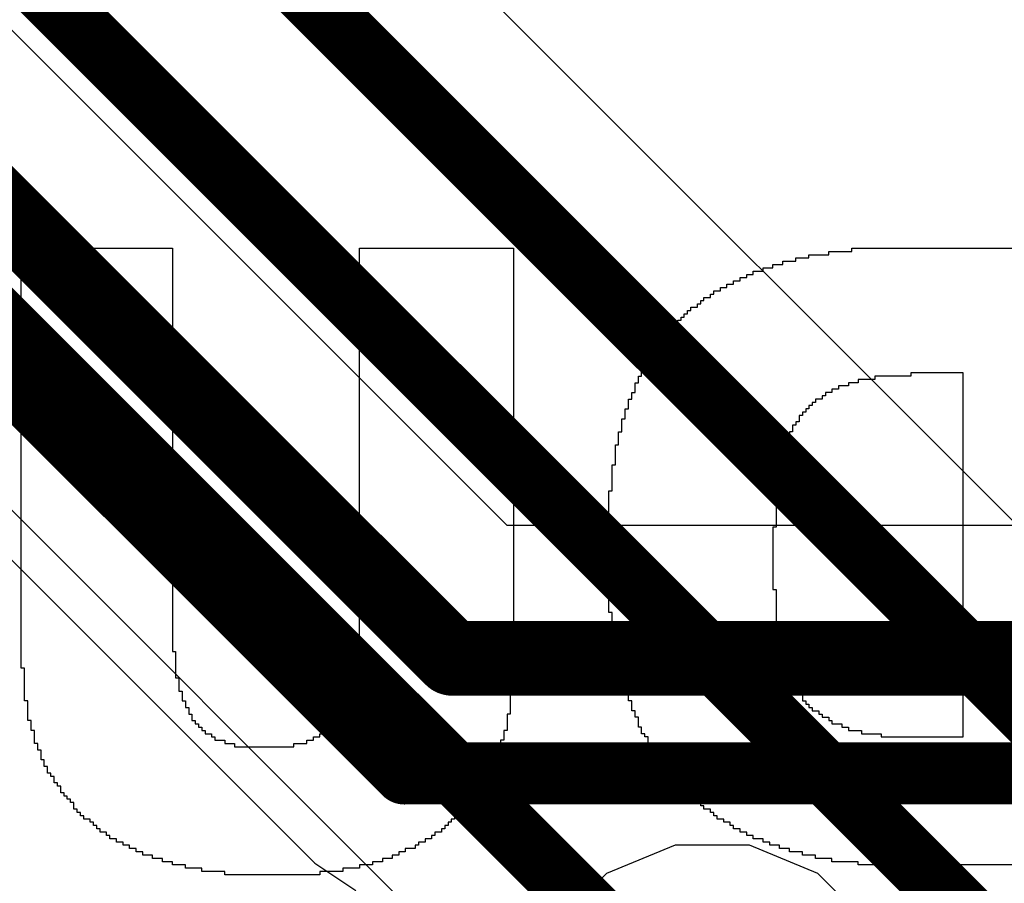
# Model space of a CAD drawing. Header units: millimetres. Extents: x -0.08 to 3.17, y -0.08 to 4.88.
# Tile 75 of 256: x 1.52 to 1.64, y 1.53 to 1.64. Entities that reach past the tile are written whole.
import ezdxf

# ---------------------------------------------------------------- set-up
doc = ezdxf.new("R2010")
doc.units = ezdxf.units.MM
doc.header["$MEASUREMENT"] = 0
for name, color, linetype in [('BottomLayer', 5, 'Continuous'), ('BottomOverlay', 54, 'Continuous'), ('MidLayer1', 16, 'Continuous'), ('TopLayer', 1, 'Continuous')]:
    doc.layers.add(name, color=color, linetype=linetype)

msp = doc.modelspace()

# ---------------------------------------------------------------- linework, layer by layer
at = {"layer": 'BottomLayer'}
for p, q in [((1.083, 2.01372), (1.58125, 1.51547)), ((1.68238, 1.53979), (1.3112, 1.91097))]:
    msp.add_line(p, q, dxfattribs=at)
at = {"layer": 'BottomLayer', "const_width": 0.00787}
for points in [[(1.09435, 2.02507), (1.60487, 1.51455)], [(1.19671, 1.9698), (1.72206, 1.44445)], [(1.29514, 1.90432), (1.68097, 1.5185)]]:
    msp.add_lwpolyline(points, dxfattribs=at)
at = {"layer": 'BottomOverlay'}
for p, q in [((1.51735, 1.59093), (1.51735, 1.6138)), ((1.51735, 1.6138), (1.53648, 1.6138)), ((1.53648, 1.6138), (1.53648, 1.56267)), ((1.56017, 1.5635), (1.56017, 1.6138)), ((1.56017, 1.6138), (1.57971, 1.6138)), ((1.57971, 1.6138), (1.57971, 1.55726)), ((1.61712, 1.61255), (1.61712, 1.61297)), ((1.61712, 1.61297), (1.61962, 1.61297)), ((1.61962, 1.61297), (1.61962, 1.61338)), ((1.61962, 1.61338), (1.62253, 1.61338)), ((1.62253, 1.61338), (1.62253, 1.6138)), ((1.62253, 1.6138), (1.65662, 1.6138)), ((1.61255, 1.6113), (1.61255, 1.61172)), ((1.61255, 1.61172), (1.6138, 1.61172)), ((1.6138, 1.61172), (1.6138, 1.61214)), ((1.6138, 1.61214), (1.61546, 1.61214)), ((1.61546, 1.61214), (1.61546, 1.61255)), ((1.61546, 1.61255), (1.61712, 1.61255)), ((1.60923, 1.61006), (1.60923, 1.61047)), ((1.60923, 1.61047), (1.61006, 1.61047)), ((1.61006, 1.61047), (1.61006, 1.61089)), ((1.61006, 1.61089), (1.6113, 1.61089)), ((1.6113, 1.61089), (1.6113, 1.6113)), ((1.6113, 1.6113), (1.61255, 1.6113)), ((1.60673, 1.60881), (1.60673, 1.60923)), ((1.60673, 1.60923), (1.60756, 1.60923)), ((1.60756, 1.60923), (1.60756, 1.60964)), ((1.60756, 1.60964), (1.60839, 1.60964)), ((1.60839, 1.60964), (1.60839, 1.61006)), ((1.60839, 1.61006), (1.60923, 1.61006)), ((1.60465, 1.60756), (1.60465, 1.60798)), ((1.60465, 1.60798), (1.60507, 1.60798)), ((1.60507, 1.60798), (1.60507, 1.60839)), ((1.60507, 1.60839), (1.6059, 1.60839)), ((1.6059, 1.60839), (1.6059, 1.60881)), ((1.6059, 1.60881), (1.60673, 1.60881)), ((1.60299, 1.60632), (1.60299, 1.60673)), ((1.60299, 1.60673), (1.60341, 1.60673)), ((1.60341, 1.60673), (1.60341, 1.60715)), ((1.60341, 1.60715), (1.60382, 1.60715)), ((1.60382, 1.60756), (1.60424, 1.60756)), ((1.60382, 1.60715), (1.60382, 1.60756)), ((1.60424, 1.60756), (1.60465, 1.60756)), ((1.60133, 1.60507), (1.60133, 1.60548)), ((1.60133, 1.60548), (1.60174, 1.60548)), ((1.60174, 1.60548), (1.60174, 1.6059)), ((1.60174, 1.6059), (1.60216, 1.6059)), ((1.60216, 1.6059), (1.60216, 1.60632)), ((1.60216, 1.60632), (1.60299, 1.60632)), ((1.60008, 1.60382), (1.60008, 1.60424)), ((1.60008, 1.60424), (1.6005, 1.60424)), ((1.6005, 1.60424), (1.6005, 1.60465)), ((1.6005, 1.60465), (1.60091, 1.60465)), ((1.60091, 1.60465), (1.60091, 1.60507)), ((1.60091, 1.60507), (1.60133, 1.60507)), ((1.59925, 1.60257), (1.59925, 1.60341)), ((1.59925, 1.60341), (1.59966, 1.60341)), ((1.59966, 1.60341), (1.59966, 1.60382)), ((1.59966, 1.60382), (1.60008, 1.60382)), ((1.598, 1.60091), (1.598, 1.60174)), ((1.598, 1.60174), (1.59842, 1.60174)), ((1.59842, 1.60174), (1.59842, 1.60216)), ((1.59842, 1.60216), (1.59883, 1.60216)), ((1.59883, 1.60216), (1.59883, 1.60257)), ((1.59883, 1.60257), (1.59925, 1.60257)), ((1.59717, 1.59966), (1.59717, 1.6005)), ((1.59717, 1.6005), (1.59759, 1.6005)), ((1.59759, 1.6005), (1.59759, 1.60091)), ((1.59759, 1.60091), (1.598, 1.60091)), ((1.59634, 1.59842), (1.59634, 1.59925)), ((1.59634, 1.59925), (1.59675, 1.59925)), ((1.59675, 1.59925), (1.59675, 1.59966)), ((1.59675, 1.59966), (1.59717, 1.59966)), ((1.59592, 1.59759), (1.59592, 1.59842)), ((1.59592, 1.59842), (1.59634, 1.59842)), ((1.63666, 1.598), (1.63001, 1.598)), ((1.63001, 1.598), (1.63001, 1.59759)), ((1.63666, 1.55186), (1.63666, 1.598)), ((1.59509, 1.59551), (1.59509, 1.59675)), ((1.59509, 1.59675), (1.59551, 1.59675)), ((1.59551, 1.59675), (1.59551, 1.59759)), ((1.59551, 1.59759), (1.59592, 1.59759)), ((1.62336, 1.59675), (1.62211, 1.59675)), ((1.62211, 1.59675), (1.62211, 1.59634)), ((1.62544, 1.59717), (1.62336, 1.59717)), ((1.62336, 1.59717), (1.62336, 1.59675)), ((1.63001, 1.59759), (1.62544, 1.59759)), ((1.62544, 1.59759), (1.62544, 1.59717)), ((1.59468, 1.59468), (1.59468, 1.59551)), ((1.59468, 1.59551), (1.59509, 1.59551)), ((1.62003, 1.59551), (1.6192, 1.59551)), ((1.6192, 1.59551), (1.6192, 1.59509)), ((1.62087, 1.59592), (1.62003, 1.59592)), ((1.62003, 1.59592), (1.62003, 1.59551)), ((1.62211, 1.59634), (1.62087, 1.59634)), ((1.62087, 1.59634), (1.62087, 1.59592)), ((1.59426, 1.59343), (1.59426, 1.59468)), ((1.59426, 1.59468), (1.59468, 1.59468)), ((1.61796, 1.59426), (1.61754, 1.59426)), ((1.61754, 1.59426), (1.61754, 1.59384)), ((1.61879, 1.59468), (1.61796, 1.59468)), ((1.61796, 1.59468), (1.61796, 1.59426)), ((1.6192, 1.59509), (1.61879, 1.59509)), ((1.61879, 1.59509), (1.61879, 1.59468)), ((1.59384, 1.59218), (1.59384, 1.59343)), ((1.59384, 1.59343), (1.59426, 1.59343)), ((1.61671, 1.59301), (1.61629, 1.59301)), ((1.61629, 1.59301), (1.61629, 1.5926)), ((1.61712, 1.59343), (1.61671, 1.59343)), ((1.61671, 1.59343), (1.61671, 1.59301)), ((1.61754, 1.59384), (1.61712, 1.59384)), ((1.61712, 1.59384), (1.61712, 1.59343)), ((1.59343, 1.59052), (1.59343, 1.59218)), ((1.59343, 1.59218), (1.59384, 1.59218)), ((1.61588, 1.59177), (1.61546, 1.59177)), ((1.61546, 1.59177), (1.61546, 1.59135)), ((1.61629, 1.5926), (1.61588, 1.5926)), ((1.61588, 1.5926), (1.61588, 1.59177)), ((1.51735, 1.59052), (1.51735, 1.59093)), ((1.51735, 1.56059), (1.51735, 1.59052)), ((1.59301, 1.58886), (1.59301, 1.59052)), ((1.59301, 1.59052), (1.59343, 1.59052)), ((1.61505, 1.59052), (1.61463, 1.59052)), ((1.61463, 1.59052), (1.61463, 1.58927)), ((1.61546, 1.59135), (1.61505, 1.59135)), ((1.61505, 1.59135), (1.61505, 1.59052)), ((1.61463, 1.58927), (1.61421, 1.58927)), ((1.61421, 1.58927), (1.61421, 1.58802)), ((1.5926, 1.58636), (1.5926, 1.58886)), ((1.5926, 1.58886), (1.59301, 1.58886)), ((1.61421, 1.58802), (1.6138, 1.58802)), ((1.6138, 1.58802), (1.6138, 1.58678)), ((1.6138, 1.58678), (1.61338, 1.58678)), ((1.61338, 1.58678), (1.61338, 1.58428)), ((1.59218, 1.58304), (1.59218, 1.58636)), ((1.59218, 1.58636), (1.5926, 1.58636)), ((1.61338, 1.58428), (1.61297, 1.58428)), ((1.61297, 1.58428), (1.61297, 1.57846)), ((1.59177, 1.56765), (1.59177, 1.58304)), ((1.59177, 1.58304), (1.59218, 1.58304)), ((1.61297, 1.57846), (1.61255, 1.57846)), ((1.61255, 1.57846), (1.61255, 1.57056)), ((1.61255, 1.57056), (1.61297, 1.57056)), ((1.61297, 1.57056), (1.61297, 1.56558)), ((1.59218, 1.56765), (1.59177, 1.56765)), ((1.59218, 1.56474), (1.59218, 1.56765)), ((1.61297, 1.56558), (1.61338, 1.56558)), ((1.61338, 1.56558), (1.61338, 1.56308)), ((1.5926, 1.56474), (1.59218, 1.56474)), ((1.5926, 1.56225), (1.5926, 1.56474)), ((1.55976, 1.55976), (1.55976, 1.5635)), ((1.55976, 1.5635), (1.56017, 1.5635)), ((1.61338, 1.56308), (1.6138, 1.56308)), ((1.6138, 1.56308), (1.6138, 1.56267)), ((1.53648, 1.56267), (1.53689, 1.56267)), ((1.53689, 1.56267), (1.53689, 1.55934)), ((1.59301, 1.56225), (1.5926, 1.56225)), ((1.59301, 1.56059), (1.59301, 1.56225)), ((1.6138, 1.56267), (1.6138, 1.56225)), ((1.6138, 1.56225), (1.6138, 1.56142)), ((1.51777, 1.56059), (1.51735, 1.56059)), ((1.51777, 1.55643), (1.51777, 1.56059)), ((1.59343, 1.56059), (1.59301, 1.56059)), ((1.59343, 1.55892), (1.59343, 1.56059)), ((1.6138, 1.56142), (1.61421, 1.56142)), ((1.61421, 1.56142), (1.61421, 1.56017)), ((1.53689, 1.55934), (1.53731, 1.55934)), ((1.53731, 1.55934), (1.53731, 1.55768)), ((1.55934, 1.55809), (1.55934, 1.55976)), ((1.55934, 1.55976), (1.55976, 1.55976)), ((1.61421, 1.56017), (1.61463, 1.56017)), ((1.61463, 1.56017), (1.61463, 1.55934)), ((1.61463, 1.55934), (1.61505, 1.55934)), ((1.61505, 1.55934), (1.61505, 1.55851)), ((1.55892, 1.55685), (1.55892, 1.55809)), ((1.55892, 1.55809), (1.55934, 1.55809)), ((1.59384, 1.55892), (1.59343, 1.55892)), ((1.59384, 1.55768), (1.59384, 1.55892)), ((1.61505, 1.55851), (1.61546, 1.55851)), ((1.61546, 1.55851), (1.61546, 1.55768)), ((1.53731, 1.55768), (1.53772, 1.55768)), ((1.53772, 1.55768), (1.53772, 1.55643)), ((1.55851, 1.55601), (1.55851, 1.55685)), ((1.55851, 1.55685), (1.55892, 1.55685)), ((1.57971, 1.55726), (1.57929, 1.55726)), ((1.57929, 1.55726), (1.57929, 1.55477)), ((1.59426, 1.55768), (1.59384, 1.55768)), ((1.59426, 1.55643), (1.59426, 1.55768)), ((1.61546, 1.55768), (1.61588, 1.55768)), ((1.61588, 1.55768), (1.61588, 1.55726)), ((1.61588, 1.55726), (1.61629, 1.55726)), ((1.61629, 1.55726), (1.61629, 1.55643)), ((1.51818, 1.55643), (1.51777, 1.55643)), ((1.51818, 1.55394), (1.51818, 1.55643)), ((1.53772, 1.55643), (1.53814, 1.55643)), ((1.53814, 1.55643), (1.53814, 1.5556)), ((1.53814, 1.5556), (1.53855, 1.5556)), ((1.53855, 1.5556), (1.53855, 1.55477)), ((1.55809, 1.55518), (1.55809, 1.55601)), ((1.55809, 1.55601), (1.55851, 1.55601)), ((1.59468, 1.55643), (1.59426, 1.55643)), ((1.59468, 1.55518), (1.59468, 1.55643)), ((1.61629, 1.55643), (1.61671, 1.55643)), ((1.61671, 1.55643), (1.61671, 1.55601)), ((1.61671, 1.55601), (1.61712, 1.55601)), ((1.61712, 1.55601), (1.61712, 1.5556)), ((1.61712, 1.5556), (1.61754, 1.5556)), ((1.61754, 1.5556), (1.61754, 1.55518)), ((1.53855, 1.55477), (1.53897, 1.55477)), ((1.53897, 1.55477), (1.53897, 1.55394)), ((1.55726, 1.55394), (1.55726, 1.55435)), ((1.55726, 1.55435), (1.55768, 1.55435)), ((1.55768, 1.55435), (1.55768, 1.55518)), ((1.55768, 1.55518), (1.55809, 1.55518)), ((1.57929, 1.55477), (1.57888, 1.55477)), ((1.57888, 1.55477), (1.57888, 1.55269)), ((1.59509, 1.55518), (1.59468, 1.55518)), ((1.59509, 1.55435), (1.59509, 1.55518)), ((1.59551, 1.55435), (1.59509, 1.55435)), ((1.59551, 1.5531), (1.59551, 1.55435)), ((1.61754, 1.55518), (1.61837, 1.55518)), ((1.61837, 1.55518), (1.61837, 1.55477)), ((1.61837, 1.55477), (1.61879, 1.55477)), ((1.61879, 1.55477), (1.61879, 1.55435)), ((1.61879, 1.55435), (1.61962, 1.55435)), ((1.61962, 1.55435), (1.61962, 1.55394)), ((1.5186, 1.55394), (1.51818, 1.55394)), ((1.5186, 1.55269), (1.5186, 1.55394)), ((1.53897, 1.55394), (1.53939, 1.55394)), ((1.53939, 1.55394), (1.53939, 1.55352)), ((1.53939, 1.55352), (1.5398, 1.55352)), ((1.5398, 1.55352), (1.5398, 1.5531)), ((1.5398, 1.5531), (1.54022, 1.5531)), ((1.54022, 1.5531), (1.54022, 1.55269)), ((1.55601, 1.55269), (1.55601, 1.5531)), ((1.55601, 1.5531), (1.55643, 1.5531)), ((1.55643, 1.5531), (1.55643, 1.55352)), ((1.55643, 1.55352), (1.55685, 1.55352)), ((1.55685, 1.55352), (1.55685, 1.55394)), ((1.55685, 1.55394), (1.55726, 1.55394)), ((1.59592, 1.5531), (1.59551, 1.5531)), ((1.59592, 1.55227), (1.59592, 1.5531)), ((1.61962, 1.55394), (1.62003, 1.55394)), ((1.62003, 1.55394), (1.62003, 1.55352)), ((1.62003, 1.55352), (1.62128, 1.55352)), ((1.62128, 1.55352), (1.62128, 1.5531)), ((1.62128, 1.5531), (1.62211, 1.5531)), ((1.62211, 1.5531), (1.62211, 1.55269)), ((1.51902, 1.55269), (1.5186, 1.55269)), ((1.51902, 1.55103), (1.51902, 1.55269)), ((1.54022, 1.55269), (1.54063, 1.55269)), ((1.54063, 1.55269), (1.54063, 1.55227)), ((1.54063, 1.55227), (1.54146, 1.55227)), ((1.54146, 1.55227), (1.54146, 1.55186)), ((1.54146, 1.55186), (1.54188, 1.55186)), ((1.54188, 1.55186), (1.54188, 1.55144)), ((1.55435, 1.55144), (1.55435, 1.55186)), ((1.55435, 1.55186), (1.55518, 1.55186)), ((1.55518, 1.55186), (1.55518, 1.55227)), ((1.55518, 1.55227), (1.5556, 1.55227)), ((1.5556, 1.55227), (1.5556, 1.55269)), ((1.5556, 1.55269), (1.55601, 1.55269)), ((1.57888, 1.55269), (1.57846, 1.55269)), ((1.57846, 1.55269), (1.57846, 1.55144)), ((1.59634, 1.55227), (1.59592, 1.55227)), ((1.59634, 1.55186), (1.59634, 1.55227)), ((1.59675, 1.55186), (1.59634, 1.55186)), ((1.59675, 1.55103), (1.59675, 1.55186)), ((1.62211, 1.55269), (1.62378, 1.55269)), ((1.62378, 1.55269), (1.62378, 1.55227)), ((1.62378, 1.55227), (1.62627, 1.55227)), ((1.62627, 1.55227), (1.62627, 1.55186)), ((1.62627, 1.55186), (1.63666, 1.55186)), ((1.51943, 1.55103), (1.51902, 1.55103)), ((1.51943, 1.55019), (1.51943, 1.55103)), ((1.54188, 1.55144), (1.54313, 1.55144)), ((1.54313, 1.55144), (1.54313, 1.55103)), ((1.54313, 1.55103), (1.54437, 1.55103)), ((1.54437, 1.55103), (1.54437, 1.55061)), ((1.54437, 1.55061), (1.55186, 1.55061)), ((1.55186, 1.55061), (1.55186, 1.55103)), ((1.55186, 1.55103), (1.55352, 1.55103)), ((1.55352, 1.55103), (1.55352, 1.55144)), ((1.55352, 1.55144), (1.55435, 1.55144)), ((1.57846, 1.55144), (1.57805, 1.55144)), ((1.57805, 1.55144), (1.57805, 1.55019)), ((1.59717, 1.55103), (1.59675, 1.55103)), ((1.59717, 1.55019), (1.59717, 1.55103)), ((1.51985, 1.55019), (1.51943, 1.55019)), ((1.51985, 1.54895), (1.51985, 1.55019)), ((1.57805, 1.55019), (1.57763, 1.55019)), ((1.57763, 1.55019), (1.57763, 1.54895)), ((1.59759, 1.55019), (1.59717, 1.55019)), ((1.59759, 1.54978), (1.59759, 1.55019)), ((1.598, 1.54978), (1.59759, 1.54978)), ((1.598, 1.54895), (1.598, 1.54978)), ((1.52026, 1.54895), (1.51985, 1.54895)), ((1.52026, 1.54812), (1.52026, 1.54895)), ((1.52068, 1.54812), (1.52026, 1.54812)), ((1.52068, 1.54728), (1.52068, 1.54812)), ((1.57722, 1.54812), (1.5768, 1.54812)), ((1.5768, 1.54812), (1.5768, 1.54728)), ((1.57763, 1.54895), (1.57722, 1.54895)), ((1.57722, 1.54895), (1.57722, 1.54812)), ((1.59842, 1.54895), (1.598, 1.54895)), ((1.59842, 1.54853), (1.59842, 1.54895)), ((1.59883, 1.54853), (1.59842, 1.54853)), ((1.59883, 1.5477), (1.59883, 1.54853)), ((1.52109, 1.54728), (1.52068, 1.54728)), ((1.52109, 1.54687), (1.52109, 1.54728)), ((1.52151, 1.54687), (1.52109, 1.54687)), ((1.52151, 1.54604), (1.52151, 1.54687)), ((1.5768, 1.54728), (1.57638, 1.54728)), ((1.57638, 1.54728), (1.57638, 1.54645)), ((1.59925, 1.5477), (1.59883, 1.5477)), ((1.59925, 1.54728), (1.59925, 1.5477)), ((1.59966, 1.54728), (1.59925, 1.54728)), ((1.59966, 1.54687), (1.59966, 1.54728)), ((1.60008, 1.54687), (1.59966, 1.54687)), ((1.60008, 1.54645), (1.60008, 1.54687)), ((1.52193, 1.54604), (1.52151, 1.54604)), ((1.52193, 1.54562), (1.52193, 1.54604)), ((1.52234, 1.54562), (1.52193, 1.54562)), ((1.52234, 1.54479), (1.52234, 1.54562)), ((1.57597, 1.54604), (1.57555, 1.54604)), ((1.57555, 1.54604), (1.57555, 1.54521)), ((1.57638, 1.54645), (1.57597, 1.54645)), ((1.57597, 1.54645), (1.57597, 1.54604)), ((1.6005, 1.54645), (1.60008, 1.54645)), ((1.6005, 1.54604), (1.6005, 1.54645)), ((1.60091, 1.54604), (1.6005, 1.54604)), ((1.60091, 1.54562), (1.60091, 1.54604)), ((1.60133, 1.54562), (1.60091, 1.54562)), ((1.60133, 1.54521), (1.60133, 1.54562)), ((1.52276, 1.54479), (1.52234, 1.54479)), ((1.52276, 1.54437), (1.52276, 1.54479)), ((1.52317, 1.54437), (1.52276, 1.54437)), ((1.52317, 1.54396), (1.52317, 1.54437)), ((1.57514, 1.54479), (1.57472, 1.54479)), ((1.57472, 1.54479), (1.57472, 1.54396)), ((1.57555, 1.54521), (1.57514, 1.54521)), ((1.57514, 1.54521), (1.57514, 1.54479)), ((1.60174, 1.54521), (1.60133, 1.54521)), ((1.60174, 1.54479), (1.60174, 1.54521)), ((1.60216, 1.54479), (1.60174, 1.54479)), ((1.60216, 1.54437), (1.60216, 1.54479)), ((1.60257, 1.54437), (1.60216, 1.54437)), ((1.60257, 1.54396), (1.60257, 1.54437)), ((1.52359, 1.54396), (1.52317, 1.54396)), ((1.52359, 1.54354), (1.52359, 1.54396)), ((1.524, 1.54354), (1.52359, 1.54354)), ((1.524, 1.54271), (1.524, 1.54354)), ((1.57389, 1.54313), (1.57347, 1.54313)), ((1.57347, 1.54313), (1.57347, 1.54271)), ((1.57431, 1.54354), (1.57389, 1.54354)), ((1.57389, 1.54354), (1.57389, 1.54313)), ((1.57472, 1.54396), (1.57431, 1.54396)), ((1.57431, 1.54396), (1.57431, 1.54354)), ((1.60299, 1.54396), (1.60257, 1.54396)), ((1.60299, 1.54354), (1.60299, 1.54396)), ((1.60341, 1.54354), (1.60299, 1.54354)), ((1.60341, 1.54313), (1.60341, 1.54354)), ((1.60382, 1.54313), (1.60341, 1.54313)), ((1.60382, 1.54271), (1.60382, 1.54313)), ((1.52442, 1.54271), (1.524, 1.54271)), ((1.52442, 1.5423), (1.52442, 1.54271)), ((1.52484, 1.5423), (1.52442, 1.5423)), ((1.52484, 1.54188), (1.52484, 1.5423)), ((1.52525, 1.54188), (1.52484, 1.54188)), ((1.52525, 1.54146), (1.52525, 1.54188)), ((1.57264, 1.54188), (1.57223, 1.54188)), ((1.57223, 1.54188), (1.57223, 1.54146)), ((1.57306, 1.5423), (1.57264, 1.5423)), ((1.57264, 1.5423), (1.57264, 1.54188)), ((1.57347, 1.54271), (1.57306, 1.54271)), ((1.57306, 1.54271), (1.57306, 1.5423)), ((1.60465, 1.54271), (1.60382, 1.54271)), ((1.60465, 1.5423), (1.60465, 1.54271)), ((1.60507, 1.5423), (1.60465, 1.5423)), ((1.60507, 1.54188), (1.60507, 1.5423)), ((1.60548, 1.54188), (1.60507, 1.54188)), ((1.60548, 1.54146), (1.60548, 1.54188)), ((1.52608, 1.54146), (1.52525, 1.54146)), ((1.52608, 1.54105), (1.52608, 1.54146)), ((1.5265, 1.54105), (1.52608, 1.54105)), ((1.5265, 1.54063), (1.5265, 1.54105)), ((1.52691, 1.54063), (1.5265, 1.54063)), ((1.52691, 1.54022), (1.52691, 1.54063)), ((1.5714, 1.54063), (1.57098, 1.54063)), ((1.57098, 1.54063), (1.57098, 1.54022)), ((1.57181, 1.54105), (1.5714, 1.54105)), ((1.5714, 1.54105), (1.5714, 1.54063)), ((1.57223, 1.54146), (1.57181, 1.54146)), ((1.57181, 1.54146), (1.57181, 1.54105)), ((1.60632, 1.54146), (1.60548, 1.54146)), ((1.60632, 1.54105), (1.60632, 1.54146)), ((1.60715, 1.54105), (1.60632, 1.54105)), ((1.60715, 1.54063), (1.60715, 1.54105)), ((1.60756, 1.54063), (1.60715, 1.54063)), ((1.60756, 1.54022), (1.60756, 1.54063)), ((1.52733, 1.54022), (1.52691, 1.54022)), ((1.52733, 1.5398), (1.52733, 1.54022)), ((1.52816, 1.5398), (1.52733, 1.5398)), ((1.52816, 1.53939), (1.52816, 1.5398)), ((1.52858, 1.53939), (1.52816, 1.53939)), ((1.52858, 1.53897), (1.52858, 1.53939)), ((1.56973, 1.53939), (1.56932, 1.53939)), ((1.56932, 1.53939), (1.56932, 1.53897)), ((1.57056, 1.5398), (1.56973, 1.5398)), ((1.56973, 1.5398), (1.56973, 1.53939)), ((1.57098, 1.54022), (1.57056, 1.54022)), ((1.57056, 1.54022), (1.57056, 1.5398)), ((1.60839, 1.54022), (1.60756, 1.54022)), ((1.60839, 1.5398), (1.60839, 1.54022)), ((1.60923, 1.5398), (1.60839, 1.5398)), ((1.60923, 1.53939), (1.60923, 1.5398)), ((1.61006, 1.53939), (1.60923, 1.53939)), ((1.61006, 1.53897), (1.61006, 1.53939)), ((1.52941, 1.53897), (1.52858, 1.53897)), ((1.52941, 1.53855), (1.52941, 1.53897)), ((1.53024, 1.53855), (1.52941, 1.53855)), ((1.53024, 1.53814), (1.53024, 1.53855)), ((1.53107, 1.53814), (1.53024, 1.53814)), ((1.53107, 1.53772), (1.53107, 1.53814)), ((1.56765, 1.53814), (1.56724, 1.53814)), ((1.56724, 1.53814), (1.56724, 1.53772)), ((1.56849, 1.53855), (1.56765, 1.53855)), ((1.56765, 1.53855), (1.56765, 1.53814)), ((1.56932, 1.53897), (1.56849, 1.53897)), ((1.56849, 1.53897), (1.56849, 1.53855)), ((1.6113, 1.53897), (1.61006, 1.53897)), ((1.6113, 1.53855), (1.6113, 1.53897)), ((1.61214, 1.53855), (1.6113, 1.53855)), ((1.61214, 1.53814), (1.61214, 1.53855)), ((1.61338, 1.53814), (1.61214, 1.53814)), ((1.61338, 1.53772), (1.61338, 1.53814)), ((1.5319, 1.53772), (1.53107, 1.53772)), ((1.5319, 1.53731), (1.5319, 1.53772)), ((1.53273, 1.53731), (1.5319, 1.53731)), ((1.53273, 1.53689), (1.53273, 1.53731)), ((1.53398, 1.53689), (1.53273, 1.53689)), ((1.53398, 1.53648), (1.53398, 1.53689)), ((1.56516, 1.53689), (1.56433, 1.53689)), ((1.56433, 1.53689), (1.56433, 1.53648)), ((1.56599, 1.53731), (1.56516, 1.53731)), ((1.56516, 1.53731), (1.56516, 1.53689)), ((1.56724, 1.53772), (1.56599, 1.53772)), ((1.56599, 1.53772), (1.56599, 1.53731)), ((1.61463, 1.53772), (1.61338, 1.53772)), ((1.61463, 1.53731), (1.61463, 1.53772)), ((1.61629, 1.53731), (1.61463, 1.53731)), ((1.61629, 1.53689), (1.61629, 1.53731)), ((1.61796, 1.53689), (1.61629, 1.53689)), ((1.61796, 1.53648), (1.61796, 1.53689)), ((1.53523, 1.53648), (1.53398, 1.53648)), ((1.53523, 1.53606), (1.53523, 1.53648)), ((1.53648, 1.53606), (1.53523, 1.53606)), ((1.53648, 1.53564), (1.53648, 1.53606)), ((1.53814, 1.53564), (1.53648, 1.53564)), ((1.53814, 1.53523), (1.53814, 1.53564)), ((1.56183, 1.53564), (1.56017, 1.53564)), ((1.56017, 1.53564), (1.56017, 1.53523)), ((1.56308, 1.53606), (1.56183, 1.53606)), ((1.56183, 1.53606), (1.56183, 1.53564)), ((1.56433, 1.53648), (1.56308, 1.53648)), ((1.56308, 1.53648), (1.56308, 1.53606)), ((1.62003, 1.53648), (1.61796, 1.53648)), ((1.62003, 1.53606), (1.62003, 1.53648)), ((1.62336, 1.53606), (1.62003, 1.53606)), ((1.62336, 1.53564), (1.62336, 1.53606)), ((1.65662, 1.53564), (1.62336, 1.53564)), ((1.54022, 1.53523), (1.53814, 1.53523)), ((1.54022, 1.53481), (1.54022, 1.53523)), ((1.54313, 1.53481), (1.54022, 1.53481)), ((1.54313, 1.5344), (1.54313, 1.53481)), ((1.55518, 1.5344), (1.54313, 1.5344)), ((1.55809, 1.53481), (1.55518, 1.53481)), ((1.55518, 1.53481), (1.55518, 1.5344)), ((1.56017, 1.53523), (1.55809, 1.53523)), ((1.55809, 1.53523), (1.55809, 1.53481))]:
    msp.add_line(p, q, dxfattribs=at)
at = {"layer": 'MidLayer1'}
for p, q in [((1.60017, 1.53817), (1.59149, 1.53458)), ((1.60957, 1.53817), (1.60017, 1.53817)), ((1.61825, 1.53458), (1.60957, 1.53817)), ((1.59149, 1.53458), (1.58484, 1.52793)), ((1.6249, 1.52793), (1.61825, 1.53458))]:
    msp.add_line(p, q, dxfattribs=at)
at = {"layer": 'TopLayer'}
for p, q in [((0.83379, 2.25663), (1.55452, 1.53589)), ((1.57889, 1.57867), (1.11436, 2.0432)), ((1.68809, 1.57867), (1.57889, 1.57867)), ((1.55452, 1.53589), (1.55973, 1.53241))]:
    msp.add_line(p, q, dxfattribs=at)
for points, const_width in [([(0.84514, 2.26798), (1.56588, 1.54724)], 0.00787), ([(1.09751, 2.03621), (1.57191, 1.56181)], 0.00945), ([(1.57191, 1.56181), (1.68809, 1.56181)], 0.00945), ([(1.56588, 1.54724), (1.68317, 1.54724)], 0.00787)]:
    msp.add_lwpolyline(points, dxfattribs=dict(at, const_width=const_width))
for points, const_width in [([(1.56955, 1.56181, 1), (1.57427, 1.56181, 1)], 0.00472), ([(1.56955, 1.56181, 1), (1.57427, 1.56181, 1)], 0.00472), ([(1.56391, 1.54724, 1), (1.56785, 1.54724, 1)], 0.00394), ([(1.56391, 1.54724, 1), (1.56785, 1.54724, 1)], 0.00394)]:
    msp.add_lwpolyline(points, format="xyb", close=True, dxfattribs=dict(at, const_width=const_width))

doc.saveas('drawing.dxf')
